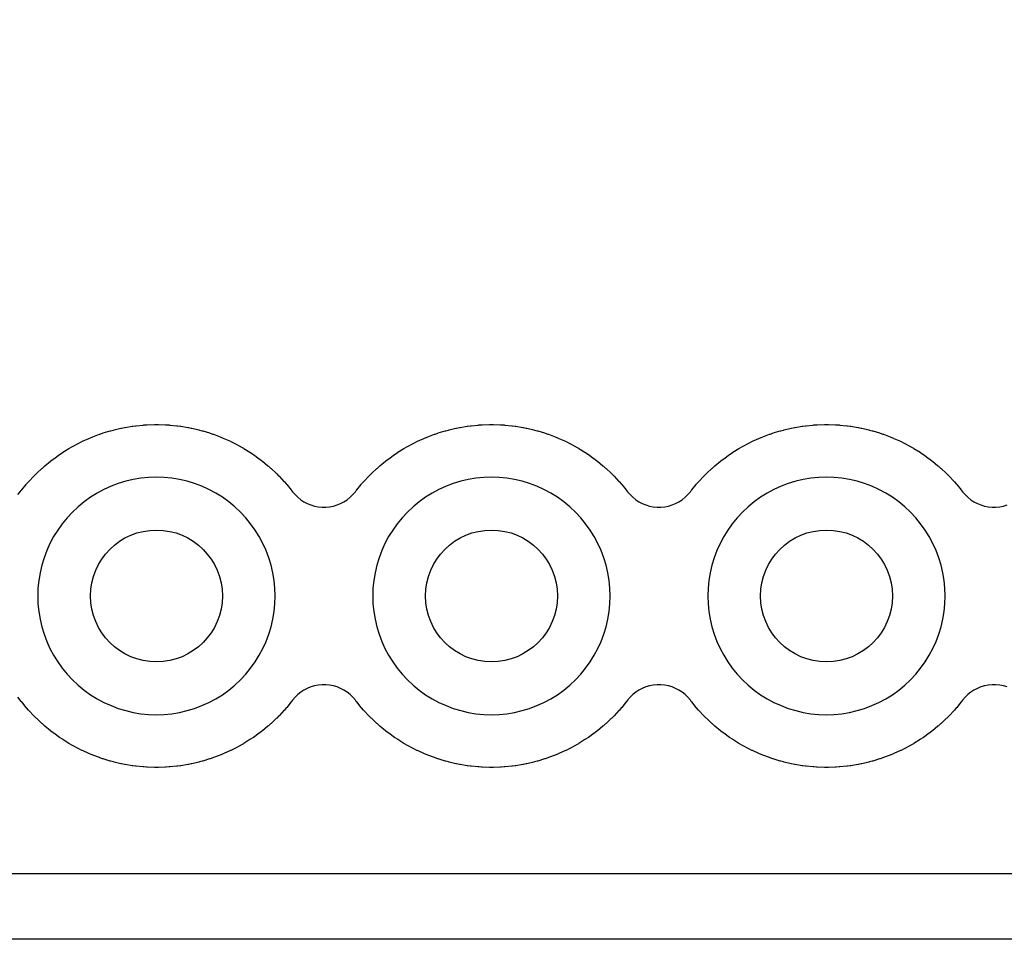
# Model space of a CAD drawing. Header units: millimetres. Extents: x 0 to 81, y 0 to 109.
# Tile 4 of 29: x 30.57 to 38.04, y 0 to 6.97. Entities that reach past the tile are written whole.
import ezdxf

# ---------------------------------------------------------------- set-up
doc = ezdxf.new("R2010")
doc.units = ezdxf.units.MM
for name, color, linetype in [('COPPER_KEEP_ref', 8, 'Continuous'), ('COPPER_REMOVE', 3, 'Continuous'), ('DRILL_1.0', 4, 'Continuous'), ('OUTLINE', 7, 'Continuous')]:
    doc.layers.add(name, color=color, linetype=linetype)

msp = doc.modelspace()

# ---------------------------------------------------------------- linework, layer by layer
at = {"layer": 'COPPER_KEEP_ref'}
for points in [[(30.5593, 3.3711), (30.578, 3.3932), (30.5853, 3.4027), (30.5883, 3.4065), (30.6226, 3.4483), (30.6258, 3.452), (30.6398, 3.468), (30.6431, 3.4716), (30.68, 3.511), (30.6834, 3.5146), (30.6984, 3.5296), (30.702, 3.533), (30.7414, 3.5699), (30.745, 3.5732), (30.761, 3.5872), (30.7647, 3.5904), (30.8065, 3.6247), (30.8103, 3.6277), (30.8272, 3.6407), (30.8311, 3.6436), (30.875, 3.675), (30.879, 3.6778), (30.8967, 3.6896), (30.9008, 3.6923), (30.9467, 3.7208), (30.9509, 3.7233), (30.9693, 3.734), (30.9736, 3.7363), (31.0212, 3.7618), (31.0256, 3.764), (31.0447, 3.7734), (31.0491, 3.7755), (31.0983, 3.7978), (31.1028, 3.7998), (31.1224, 3.8079), (31.127, 3.8097), (31.1775, 3.8287), (31.1821, 3.8304), (31.2023, 3.8372), (31.2069, 3.8387), (31.2586, 3.8544), (31.2633, 3.8557), (31.2839, 3.8612), (31.2886, 3.8624), (31.3412, 3.8747), (31.346, 3.8757), (31.3669, 3.8799), (31.3717, 3.8808), (31.4249, 3.8896), (31.4298, 3.8903), (31.4509, 3.8931), (31.4558, 3.8936), (31.5095, 3.8989), (31.5144, 3.8993), (31.5356, 3.9007), (31.5405, 3.9009), (31.5945, 3.9027), (31.5994, 3.9028), (31.6206, 3.9028), (31.6255, 3.9027), (31.6795, 3.9009), (31.6844, 3.9007), (31.7056, 3.8993), (31.7105, 3.8989), (31.7642, 3.8936), (31.7691, 3.8931), (31.7902, 3.8903), (31.7951, 3.8896), (31.8483, 3.8808), (31.8531, 3.8799), (31.874, 3.8757), (31.8788, 3.8747), (31.9314, 3.8624), (31.9361, 3.8612), (31.9567, 3.8557), (31.9614, 3.8544), (32.0131, 3.8387), (32.0177, 3.8372), (32.0379, 3.8304), (32.0425, 3.8287), (32.093, 3.8097), (32.0976, 3.8079), (32.1172, 3.7998), (32.1217, 3.7978), (32.1709, 3.7755), (32.1753, 3.7734), (32.1944, 3.764), (32.1988, 3.7618), (32.2464, 3.7363), (32.2507, 3.734), (32.2691, 3.7233), (32.2733, 3.7208), (32.3192, 3.6923), (32.3233, 3.6896), (32.341, 3.6778), (32.345, 3.675), (32.3889, 3.6436), (32.3928, 3.6407), (32.4097, 3.6277), (32.4135, 3.6247), (32.4553, 3.5904), (32.459, 3.5872), (32.475, 3.5732), (32.4786, 3.5699), (32.518, 3.533), (32.5216, 3.5296), (32.5366, 3.5146), (32.54, 3.511), (32.5769, 3.4716), (32.5802, 3.468), (32.5942, 3.452), (32.5974, 3.4483), (32.6317, 3.4065), (32.6347, 3.4027), (32.642, 3.3932), (32.6607, 3.3711), (32.6814, 3.351), (32.704, 3.3329), (32.7282, 3.3171), (32.7538, 3.3037), (32.7806, 3.2928), (32.8084, 3.2845), (32.8367, 3.279), (32.8655, 3.2762), (32.8945, 3.2762), (32.9233, 3.279), (32.9516, 3.2845), (32.9794, 3.2928), (33.0062, 3.3037), (33.0318, 3.3171), (33.056, 3.3329), (33.0786, 3.351), (33.0993, 3.3711), (33.118, 3.3932), (33.1253, 3.4027), (33.1283, 3.4065), (33.1626, 3.4483), (33.1658, 3.452), (33.1798, 3.468), (33.1831, 3.4716), (33.22, 3.511), (33.2234, 3.5146), (33.2384, 3.5296), (33.242, 3.533), (33.2814, 3.5699), (33.285, 3.5732), (33.301, 3.5872), (33.3047, 3.5904), (33.3465, 3.6247), (33.3503, 3.6277), (33.3672, 3.6407), (33.3711, 3.6436), (33.415, 3.675), (33.419, 3.6778), (33.4367, 3.6896), (33.4408, 3.6923), (33.4867, 3.7208), (33.4909, 3.7233), (33.5093, 3.734), (33.5136, 3.7363), (33.5612, 3.7618), (33.5656, 3.764), (33.5847, 3.7734), (33.5891, 3.7755), (33.6383, 3.7978), (33.6428, 3.7998), (33.6624, 3.8079), (33.667, 3.8097), (33.7175, 3.8287), (33.7221, 3.8304), (33.7423, 3.8372), (33.7469, 3.8387), (33.7986, 3.8544), (33.8033, 3.8557), (33.8239, 3.8612), (33.8286, 3.8624), (33.8812, 3.8747), (33.886, 3.8757), (33.9069, 3.8799), (33.9117, 3.8808), (33.9649, 3.8896), (33.9698, 3.8903), (33.9909, 3.8931), (33.9958, 3.8936), (34.0495, 3.8989), (34.0544, 3.8993), (34.0756, 3.9007), (34.0805, 3.9009), (34.1345, 3.9027), (34.1394, 3.9028), (34.1606, 3.9028), (34.1655, 3.9027), (34.2195, 3.9009), (34.2244, 3.9007), (34.2456, 3.8993), (34.2505, 3.8989), (34.3042, 3.8936), (34.3091, 3.8931), (34.3302, 3.8903), (34.3351, 3.8896), (34.3883, 3.8808), (34.3931, 3.8799), (34.414, 3.8757), (34.4188, 3.8747), (34.4714, 3.8624), (34.4761, 3.8612), (34.4967, 3.8557), (34.5014, 3.8544), (34.5531, 3.8387), (34.5577, 3.8372), (34.5779, 3.8304), (34.5825, 3.8287), (34.633, 3.8097), (34.6376, 3.8079), (34.6572, 3.7998), (34.6617, 3.7978), (34.7109, 3.7755), (34.7153, 3.7734), (34.7344, 3.764), (34.7388, 3.7618), (34.7864, 3.7363), (34.7907, 3.734), (34.8091, 3.7233), (34.8133, 3.7208), (34.8592, 3.6923), (34.8633, 3.6896), (34.881, 3.6778), (34.885, 3.675), (34.9289, 3.6436), (34.9328, 3.6407), (34.9497, 3.6277), (34.9535, 3.6247), (34.9953, 3.5904), (34.999, 3.5872), (35.015, 3.5732), (35.0186, 3.5699), (35.058, 3.533), (35.0616, 3.5296), (35.0766, 3.5146), (35.08, 3.511), (35.1169, 3.4716), (35.1202, 3.468), (35.1342, 3.452), (35.1374, 3.4483), (35.1717, 3.4065), (35.1747, 3.4027), (35.182, 3.3932), (35.2007, 3.3711), (35.2214, 3.351), (35.244, 3.3329), (35.2682, 3.3171), (35.2938, 3.3037), (35.3206, 3.2928), (35.3484, 3.2845), (35.3767, 3.279), (35.4055, 3.2762), (35.4345, 3.2762), (35.4633, 3.279), (35.4916, 3.2845), (35.5194, 3.2928), (35.5462, 3.3037), (35.5718, 3.3171), (35.596, 3.3329), (35.6186, 3.351), (35.6393, 3.3711), (35.658, 3.3932), (35.6653, 3.4027), (35.6683, 3.4065), (35.7026, 3.4483), (35.7058, 3.452), (35.7198, 3.468), (35.7231, 3.4716), (35.76, 3.511), (35.7634, 3.5146), (35.7784, 3.5296), (35.782, 3.533), (35.8214, 3.5699), (35.825, 3.5732), (35.841, 3.5872), (35.8447, 3.5904), (35.8865, 3.6247), (35.8903, 3.6277), (35.9072, 3.6407), (35.9111, 3.6436), (35.955, 3.675), (35.959, 3.6778), (35.9767, 3.6896), (35.9808, 3.6923), (36.0267, 3.7208), (36.0309, 3.7233), (36.0493, 3.734), (36.0536, 3.7363), (36.1012, 3.7618), (36.1056, 3.764), (36.1247, 3.7734), (36.1291, 3.7755), (36.1783, 3.7978), (36.1828, 3.7998), (36.2024, 3.8079), (36.207, 3.8097), (36.2575, 3.8287), (36.2621, 3.8304), (36.2823, 3.8372), (36.2869, 3.8387), (36.3386, 3.8544), (36.3433, 3.8557), (36.3639, 3.8612), (36.3686, 3.8624), (36.4212, 3.8747), (36.426, 3.8757), (36.4469, 3.8799), (36.4517, 3.8808), (36.5049, 3.8896), (36.5098, 3.8903), (36.5309, 3.8931), (36.5358, 3.8936), (36.5895, 3.8989), (36.5944, 3.8993), (36.6156, 3.9007), (36.6205, 3.9009), (36.6745, 3.9027), (36.6794, 3.9028), (36.7006, 3.9028), (36.7055, 3.9027), (36.7595, 3.9009), (36.7644, 3.9007), (36.7856, 3.8993), (36.7905, 3.8989), (36.8442, 3.8936), (36.8491, 3.8931), (36.8702, 3.8903), (36.8751, 3.8896), (36.9283, 3.8808), (36.9331, 3.8799), (36.954, 3.8757), (36.9588, 3.8747), (37.0114, 3.8624), (37.0161, 3.8612), (37.0367, 3.8557), (37.0414, 3.8544), (37.0931, 3.8387), (37.0977, 3.8372), (37.1179, 3.8304), (37.1225, 3.8287), (37.173, 3.8097), (37.1776, 3.8079), (37.1972, 3.7998), (37.2017, 3.7978), (37.2509, 3.7755), (37.2553, 3.7734), (37.2744, 3.764), (37.2788, 3.7618), (37.3264, 3.7363), (37.3307, 3.734), (37.3491, 3.7233), (37.3533, 3.7208), (37.3992, 3.6923), (37.4033, 3.6896), (37.421, 3.6778), (37.425, 3.675), (37.4689, 3.6436), (37.4728, 3.6407), (37.4897, 3.6277), (37.4935, 3.6247), (37.5353, 3.5904), (37.539, 3.5872), (37.555, 3.5732), (37.5586, 3.5699), (37.598, 3.533), (37.6016, 3.5296), (37.6166, 3.5146), (37.62, 3.511), (37.6569, 3.4716), (37.6602, 3.468), (37.6742, 3.452), (37.6774, 3.4483), (37.7117, 3.4065), (37.7147, 3.4027), (37.722, 3.3932), (37.7407, 3.3711), (37.7614, 3.351), (37.784, 3.3329), (37.8082, 3.3171), (37.8338, 3.3037), (37.8606, 3.2928), (37.8884, 3.2845), (37.9167, 3.279), (37.9455, 3.2762), (37.9745, 3.2762), (38.0033, 3.279), (38.0316, 3.2845), (38.0594, 3.2928)], [(38.0594, 1.9132), (38.0316, 1.9215), (38.0033, 1.927), (37.9745, 1.9298), (37.9455, 1.9298), (37.9167, 1.927), (37.8884, 1.9215), (37.8606, 1.9132), (37.8338, 1.9023), (37.8082, 1.8889), (37.784, 1.8731), (37.7614, 1.855), (37.7407, 1.8349), (37.722, 1.8128), (37.7147, 1.8033), (37.7117, 1.7995), (37.6774, 1.7577), (37.6742, 1.754), (37.6602, 1.738), (37.6569, 1.7344), (37.62, 1.695), (37.6166, 1.6914), (37.6016, 1.6764), (37.598, 1.673), (37.5586, 1.6361), (37.555, 1.6328), (37.539, 1.6188), (37.5353, 1.6156), (37.4935, 1.5813), (37.4897, 1.5783), (37.4728, 1.5653), (37.4689, 1.5624), (37.425, 1.531), (37.421, 1.5282), (37.4033, 1.5164), (37.3992, 1.5137), (37.3533, 1.4852), (37.3491, 1.4827), (37.3307, 1.472), (37.3264, 1.4697), (37.2788, 1.4442), (37.2744, 1.442), (37.2553, 1.4326), (37.2509, 1.4305), (37.2017, 1.4082), (37.1972, 1.4062), (37.1776, 1.3981), (37.173, 1.3963), (37.1225, 1.3773), (37.1179, 1.3756), (37.0977, 1.3688), (37.0931, 1.3673), (37.0414, 1.3516), (37.0367, 1.3503), (37.0161, 1.3448), (37.0114, 1.3436), (36.9588, 1.3313), (36.954, 1.3303), (36.9331, 1.3261), (36.9283, 1.3252), (36.8751, 1.3164), (36.8702, 1.3157), (36.8491, 1.3129), (36.8442, 1.3124), (36.7905, 1.3071), (36.7856, 1.3067), (36.7644, 1.3053), (36.7595, 1.3051), (36.7055, 1.3033), (36.7006, 1.3032), (36.6794, 1.3032), (36.6745, 1.3033), (36.6205, 1.3051), (36.6156, 1.3053), (36.5944, 1.3067), (36.5895, 1.3071), (36.5358, 1.3124), (36.5309, 1.3129), (36.5098, 1.3157), (36.5049, 1.3164), (36.4517, 1.3252), (36.4469, 1.3261), (36.426, 1.3303), (36.4212, 1.3313), (36.3686, 1.3436), (36.3639, 1.3448), (36.3433, 1.3503), (36.3386, 1.3516), (36.2869, 1.3673), (36.2823, 1.3688), (36.2621, 1.3756), (36.2575, 1.3773), (36.207, 1.3963), (36.2024, 1.3981), (36.1828, 1.4062), (36.1783, 1.4082), (36.1291, 1.4305), (36.1247, 1.4326), (36.1056, 1.442), (36.1012, 1.4442), (36.0536, 1.4697), (36.0493, 1.472), (36.0309, 1.4827), (36.0267, 1.4852), (35.9808, 1.5137), (35.9767, 1.5164), (35.959, 1.5282), (35.955, 1.531), (35.9111, 1.5624), (35.9072, 1.5653), (35.8903, 1.5783), (35.8865, 1.5813), (35.8447, 1.6156), (35.841, 1.6188), (35.825, 1.6328), (35.8214, 1.6361), (35.782, 1.673), (35.7784, 1.6764), (35.7634, 1.6914), (35.76, 1.695), (35.7231, 1.7344), (35.7198, 1.738), (35.7058, 1.754), (35.7026, 1.7577), (35.6683, 1.7995), (35.6653, 1.8033), (35.658, 1.8128), (35.6393, 1.8349), (35.6186, 1.855), (35.596, 1.8731), (35.5718, 1.8889), (35.5462, 1.9023), (35.5194, 1.9132), (35.4916, 1.9215), (35.4633, 1.927), (35.4345, 1.9298), (35.4055, 1.9298), (35.3767, 1.927), (35.3484, 1.9215), (35.3206, 1.9132), (35.2938, 1.9023), (35.2682, 1.8889), (35.244, 1.8731), (35.2214, 1.855), (35.2007, 1.8349), (35.182, 1.8128), (35.1747, 1.8033), (35.1717, 1.7995), (35.1374, 1.7577), (35.1342, 1.754), (35.1202, 1.738), (35.1169, 1.7344), (35.08, 1.695), (35.0766, 1.6914), (35.0616, 1.6764), (35.058, 1.673), (35.0186, 1.6361), (35.015, 1.6328), (34.999, 1.6188), (34.9953, 1.6156), (34.9535, 1.5813), (34.9497, 1.5783), (34.9328, 1.5653), (34.9289, 1.5624), (34.885, 1.531), (34.881, 1.5282), (34.8633, 1.5164), (34.8592, 1.5137), (34.8133, 1.4852), (34.8091, 1.4827), (34.7907, 1.472), (34.7864, 1.4697), (34.7388, 1.4442), (34.7344, 1.442), (34.7153, 1.4326), (34.7109, 1.4305), (34.6617, 1.4082), (34.6572, 1.4062), (34.6376, 1.3981), (34.633, 1.3963), (34.5825, 1.3773), (34.5779, 1.3756), (34.5577, 1.3688), (34.5531, 1.3673), (34.5014, 1.3516), (34.4967, 1.3503), (34.4761, 1.3448), (34.4714, 1.3436), (34.4188, 1.3313), (34.414, 1.3303), (34.3931, 1.3261), (34.3883, 1.3252), (34.3351, 1.3164), (34.3302, 1.3157), (34.3091, 1.3129), (34.3042, 1.3124), (34.2505, 1.3071), (34.2456, 1.3067), (34.2244, 1.3053), (34.2195, 1.3051), (34.1655, 1.3033), (34.1606, 1.3032), (34.1394, 1.3032), (34.1345, 1.3033), (34.0805, 1.3051), (34.0756, 1.3053), (34.0544, 1.3067), (34.0495, 1.3071), (33.9958, 1.3124), (33.9909, 1.3129), (33.9698, 1.3157), (33.9649, 1.3164), (33.9117, 1.3252), (33.9069, 1.3261), (33.886, 1.3303), (33.8812, 1.3313), (33.8286, 1.3436), (33.8239, 1.3448), (33.8033, 1.3503), (33.7986, 1.3516), (33.7469, 1.3673), (33.7423, 1.3688), (33.7221, 1.3756), (33.7175, 1.3773), (33.667, 1.3963), (33.6624, 1.3981), (33.6428, 1.4062), (33.6383, 1.4082), (33.5891, 1.4305), (33.5847, 1.4326), (33.5656, 1.442), (33.5612, 1.4442), (33.5136, 1.4697), (33.5093, 1.472), (33.4909, 1.4827), (33.4867, 1.4852), (33.4408, 1.5137), (33.4367, 1.5164), (33.419, 1.5282), (33.415, 1.531), (33.3711, 1.5624), (33.3672, 1.5653), (33.3503, 1.5783), (33.3465, 1.5813), (33.3047, 1.6156), (33.301, 1.6188), (33.285, 1.6328), (33.2814, 1.6361), (33.242, 1.673), (33.2384, 1.6764), (33.2234, 1.6914), (33.22, 1.695), (33.1831, 1.7344), (33.1798, 1.738), (33.1658, 1.754), (33.1626, 1.7577), (33.1283, 1.7995), (33.1253, 1.8033), (33.118, 1.8128), (33.0993, 1.8349), (33.0786, 1.855), (33.056, 1.8731), (33.0318, 1.8889), (33.0062, 1.9023), (32.9794, 1.9132), (32.9516, 1.9215), (32.9233, 1.927), (32.8945, 1.9298), (32.8655, 1.9298), (32.8367, 1.927), (32.8084, 1.9215), (32.7806, 1.9132), (32.7538, 1.9023), (32.7282, 1.8889), (32.704, 1.8731), (32.6814, 1.855), (32.6607, 1.8349), (32.642, 1.8128), (32.6347, 1.8033), (32.6317, 1.7995), (32.5974, 1.7577), (32.5942, 1.754), (32.5802, 1.738), (32.5769, 1.7344), (32.54, 1.695), (32.5366, 1.6914), (32.5216, 1.6764), (32.518, 1.673), (32.4786, 1.6361), (32.475, 1.6328), (32.459, 1.6188), (32.4553, 1.6156), (32.4135, 1.5813), (32.4097, 1.5783), (32.3928, 1.5653), (32.3889, 1.5624), (32.345, 1.531), (32.341, 1.5282), (32.3233, 1.5164), (32.3192, 1.5137), (32.2733, 1.4852), (32.2691, 1.4827), (32.2507, 1.472), (32.2464, 1.4697), (32.1988, 1.4442), (32.1944, 1.442), (32.1753, 1.4326), (32.1709, 1.4305), (32.1217, 1.4082), (32.1172, 1.4062), (32.0976, 1.3981), (32.093, 1.3963), (32.0425, 1.3773), (32.0379, 1.3756), (32.0177, 1.3688), (32.0131, 1.3673), (31.9614, 1.3516), (31.9567, 1.3503), (31.9361, 1.3448), (31.9314, 1.3436), (31.8788, 1.3313), (31.874, 1.3303), (31.8531, 1.3261), (31.8483, 1.3252), (31.7951, 1.3164), (31.7902, 1.3157), (31.7691, 1.3129), (31.7642, 1.3124), (31.7105, 1.3071), (31.7056, 1.3067), (31.6844, 1.3053), (31.6795, 1.3051), (31.6255, 1.3033), (31.6206, 1.3032), (31.5994, 1.3032), (31.5945, 1.3033), (31.5405, 1.3051), (31.5356, 1.3053), (31.5144, 1.3067), (31.5095, 1.3071), (31.4558, 1.3124), (31.4509, 1.3129), (31.4298, 1.3157), (31.4249, 1.3164), (31.3717, 1.3252), (31.3669, 1.3261), (31.346, 1.3303), (31.3412, 1.3313), (31.2886, 1.3436), (31.2839, 1.3448), (31.2633, 1.3503), (31.2586, 1.3516), (31.2069, 1.3673), (31.2023, 1.3688), (31.1821, 1.3756), (31.1775, 1.3773), (31.127, 1.3963), (31.1224, 1.3981), (31.1028, 1.4062), (31.0983, 1.4082), (31.0491, 1.4305), (31.0447, 1.4326), (31.0256, 1.442), (31.0212, 1.4442), (30.9736, 1.4697), (30.9693, 1.472), (30.9509, 1.4827), (30.9467, 1.4852), (30.9008, 1.5137), (30.8967, 1.5164), (30.879, 1.5282), (30.875, 1.531), (30.8311, 1.5624), (30.8272, 1.5653), (30.8103, 1.5783), (30.8065, 1.5813), (30.7647, 1.6156), (30.761, 1.6188), (30.745, 1.6328), (30.7414, 1.6361), (30.702, 1.673), (30.6984, 1.6764), (30.6834, 1.6914), (30.68, 1.695), (30.6431, 1.7344), (30.6398, 1.738), (30.6258, 1.754), (30.6226, 1.7577), (30.5883, 1.7995), (30.5853, 1.8033), (30.578, 1.8128), (30.5593, 1.8349)], [(19.54, 0.5), (61.46, 0.5)]]:
    msp.add_lwpolyline(points, dxfattribs=at)
for points in [[(30.7785, 2.2586), (30.8028, 2.2049), (30.8306, 2.153), (30.8617, 2.103), (30.896, 2.0551), (30.9333, 2.0096), (30.9736, 1.9666), (31.0166, 1.9263), (31.0621, 1.889), (31.11, 1.8547), (31.16, 1.8236), (31.2119, 1.7958), (31.2656, 1.7715), (31.3207, 1.7508), (31.3771, 1.7337), (31.4344, 1.7203), (31.4925, 1.7107), (31.5511, 1.7049), (31.61, 1.703), (31.6689, 1.7049), (31.7275, 1.7107), (31.7856, 1.7203), (31.8429, 1.7337), (31.8993, 1.7508), (31.9544, 1.7715), (32.0081, 1.7958), (32.06, 1.8236), (32.11, 1.8547), (32.1579, 1.889), (32.2034, 1.9263), (32.2464, 1.9666), (32.2867, 2.0096), (32.324, 2.0551), (32.3583, 2.103), (32.3894, 2.153), (32.4172, 2.2049), (32.4415, 2.2586), (32.4622, 2.3137), (32.4793, 2.3701), (32.4927, 2.4274), (32.5023, 2.4855), (32.5081, 2.5441), (32.51, 2.603), (32.5081, 2.6619), (32.5023, 2.7205), (32.4927, 2.7786), (32.4793, 2.8359), (32.4622, 2.8923), (32.4415, 2.9474), (32.4172, 3.0011), (32.3894, 3.053), (32.3583, 3.103), (32.324, 3.1509), (32.2867, 3.1964), (32.2464, 3.2394), (32.2034, 3.2797), (32.1579, 3.317), (32.11, 3.3513), (32.06, 3.3824), (32.0081, 3.4102), (31.9544, 3.4345), (31.8993, 3.4552), (31.8429, 3.4723), (31.7856, 3.4857), (31.7275, 3.4953), (31.6689, 3.5011), (31.61, 3.503), (31.5511, 3.5011), (31.4925, 3.4953), (31.4344, 3.4857), (31.3771, 3.4723), (31.3207, 3.4552), (31.2656, 3.4345), (31.2119, 3.4102), (31.16, 3.3824), (31.11, 3.3513), (31.0621, 3.317), (31.0166, 3.2797), (30.9736, 3.2394), (30.9333, 3.1964), (30.896, 3.1509), (30.8617, 3.103), (30.8306, 3.053), (30.8028, 3.0011), (30.7785, 2.9474), (30.7578, 2.8923), (30.7407, 2.8359), (30.7273, 2.7786), (30.7177, 2.7205), (30.7119, 2.6619), (30.71, 2.603), (30.7119, 2.5441), (30.7177, 2.4855), (30.7273, 2.4274), (30.7407, 2.3701), (30.7578, 2.3137), (30.7785, 2.2586)], [(33.2978, 2.3137), (33.3185, 2.2586), (33.3428, 2.2049), (33.3706, 2.153), (33.4017, 2.103), (33.436, 2.0551), (33.4733, 2.0096), (33.5136, 1.9666), (33.5566, 1.9263), (33.6021, 1.889), (33.65, 1.8547), (33.7, 1.8236), (33.7519, 1.7958), (33.8056, 1.7715), (33.8607, 1.7508), (33.9171, 1.7337), (33.9744, 1.7203), (34.0325, 1.7107), (34.0911, 1.7049), (34.15, 1.703), (34.2089, 1.7049), (34.2675, 1.7107), (34.3256, 1.7203), (34.3829, 1.7337), (34.4393, 1.7508), (34.4944, 1.7715), (34.5481, 1.7958), (34.6, 1.8236), (34.65, 1.8547), (34.6979, 1.889), (34.7434, 1.9263), (34.7864, 1.9666), (34.8267, 2.0096), (34.864, 2.0551), (34.8983, 2.103), (34.9294, 2.153), (34.9572, 2.2049), (34.9815, 2.2586), (35.0022, 2.3137), (35.0193, 2.3701), (35.0327, 2.4274), (35.0423, 2.4855), (35.0481, 2.5441), (35.05, 2.603), (35.0481, 2.6619), (35.0423, 2.7205), (35.0327, 2.7786), (35.0193, 2.8359), (35.0022, 2.8923), (34.9815, 2.9474), (34.9572, 3.0011), (34.9294, 3.053), (34.8983, 3.103), (34.864, 3.1509), (34.8267, 3.1964), (34.7864, 3.2394), (34.7434, 3.2797), (34.6979, 3.317), (34.65, 3.3513), (34.6, 3.3824), (34.5481, 3.4102), (34.4944, 3.4345), (34.4393, 3.4552), (34.3829, 3.4723), (34.3256, 3.4857), (34.2675, 3.4953), (34.2089, 3.5011), (34.15, 3.503), (34.0911, 3.5011), (34.0325, 3.4953), (33.9744, 3.4857), (33.9171, 3.4723), (33.8607, 3.4552), (33.8056, 3.4345), (33.7519, 3.4102), (33.7, 3.3824), (33.65, 3.3513), (33.6021, 3.317), (33.5566, 3.2797), (33.5136, 3.2394), (33.4733, 3.1964), (33.436, 3.1509), (33.4017, 3.103), (33.3706, 3.053), (33.3428, 3.0011), (33.3185, 2.9474), (33.2978, 2.8923), (33.2807, 2.8359), (33.2673, 2.7786), (33.2577, 2.7205), (33.2519, 2.6619), (33.25, 2.603), (33.2519, 2.5441), (33.2577, 2.4855), (33.2673, 2.4274), (33.2807, 2.3701), (33.2978, 2.3137)], [(35.8378, 2.3137), (35.8585, 2.2586), (35.8828, 2.2049), (35.9106, 2.153), (35.9417, 2.103), (35.976, 2.0551), (36.0133, 2.0096), (36.0536, 1.9666), (36.0966, 1.9263), (36.1421, 1.889), (36.19, 1.8547), (36.24, 1.8236), (36.2919, 1.7958), (36.3456, 1.7715), (36.4007, 1.7508), (36.4571, 1.7337), (36.5144, 1.7203), (36.5725, 1.7107), (36.6311, 1.7049), (36.69, 1.703), (36.7489, 1.7049), (36.8075, 1.7107), (36.8656, 1.7203), (36.9229, 1.7337), (36.9793, 1.7508), (37.0344, 1.7715), (37.0881, 1.7958), (37.14, 1.8236), (37.19, 1.8547), (37.2379, 1.889), (37.2834, 1.9263), (37.3264, 1.9666), (37.3667, 2.0096), (37.404, 2.0551), (37.4383, 2.103), (37.4694, 2.153), (37.4972, 2.2049), (37.5215, 2.2586), (37.5422, 2.3137), (37.5593, 2.3701), (37.5727, 2.4274), (37.5823, 2.4855), (37.5881, 2.5441), (37.59, 2.603), (37.5881, 2.6619), (37.5823, 2.7205), (37.5727, 2.7786), (37.5593, 2.8359), (37.5422, 2.8923), (37.5215, 2.9474), (37.4972, 3.0011), (37.4694, 3.053), (37.4383, 3.103), (37.404, 3.1509), (37.3667, 3.1964), (37.3264, 3.2394), (37.2834, 3.2797), (37.2379, 3.317), (37.19, 3.3513), (37.14, 3.3824), (37.0881, 3.4102), (37.0344, 3.4345), (36.9793, 3.4552), (36.9229, 3.4723), (36.8656, 3.4857), (36.8075, 3.4953), (36.7489, 3.5011), (36.69, 3.503), (36.6311, 3.5011), (36.5725, 3.4953), (36.5144, 3.4857), (36.4571, 3.4723), (36.4007, 3.4552), (36.3456, 3.4345), (36.2919, 3.4102), (36.24, 3.3824), (36.19, 3.3513), (36.1421, 3.317), (36.0966, 3.2797), (36.0536, 3.2394), (36.0133, 3.1964), (35.976, 3.1509), (35.9417, 3.103), (35.9106, 3.053), (35.8828, 3.0011), (35.8585, 2.9474), (35.8378, 2.8923), (35.8207, 2.8359), (35.8073, 2.7786), (35.7977, 2.7205), (35.7919, 2.6619), (35.79, 2.603), (35.7919, 2.5441), (35.7977, 2.4855), (35.8073, 2.4274), (35.8207, 2.3701), (35.8378, 2.3137)]]:
    msp.add_lwpolyline(points, close=True, dxfattribs=at)
at = {"layer": 'COPPER_REMOVE'}
for points in [[(62.26, 0), (18.74, 0), (18.74, 4.3), (18.676, 5.113), (18.485, 5.907), (18.173, 6.661), (17.747, 7.356), (17.217, 7.977), (16.596, 8.507), (15.901, 8.933), (15.147, 9.245), (14.354, 9.436), (13.54, 9.5), (0, 9.5), (0, 96.5)], [(30.5593, 3.3711), (30.578, 3.3932), (30.5853, 3.4027), (30.5883, 3.4065), (30.6226, 3.4483), (30.6258, 3.452), (30.6398, 3.468), (30.6431, 3.4716), (30.68, 3.511), (30.6834, 3.5146), (30.6984, 3.5296), (30.702, 3.533), (30.7414, 3.5699), (30.745, 3.5732), (30.761, 3.5872), (30.7647, 3.5904), (30.8065, 3.6247), (30.8103, 3.6277), (30.8272, 3.6407), (30.8311, 3.6436), (30.875, 3.675), (30.879, 3.6778), (30.8967, 3.6896), (30.9008, 3.6923), (30.9467, 3.7208), (30.9509, 3.7233), (30.9693, 3.734), (30.9736, 3.7363), (31.0212, 3.7618), (31.0256, 3.764), (31.0447, 3.7734), (31.0491, 3.7755), (31.0983, 3.7978), (31.1028, 3.7998), (31.1224, 3.8079), (31.127, 3.8097), (31.1775, 3.8287), (31.1821, 3.8304), (31.2023, 3.8372), (31.2069, 3.8387), (31.2586, 3.8544), (31.2633, 3.8557), (31.2839, 3.8612), (31.2886, 3.8624), (31.3412, 3.8747), (31.346, 3.8757), (31.3669, 3.8799), (31.3717, 3.8808), (31.4249, 3.8896), (31.4298, 3.8903), (31.4509, 3.8931), (31.4558, 3.8936), (31.5095, 3.8989), (31.5144, 3.8993), (31.5356, 3.9007), (31.5405, 3.9009), (31.5945, 3.9027), (31.5994, 3.9028), (31.6206, 3.9028), (31.6255, 3.9027), (31.6795, 3.9009), (31.6844, 3.9007), (31.7056, 3.8993), (31.7105, 3.8989), (31.7642, 3.8936), (31.7691, 3.8931), (31.7902, 3.8903), (31.7951, 3.8896), (31.8483, 3.8808), (31.8531, 3.8799), (31.874, 3.8757), (31.8788, 3.8747), (31.9314, 3.8624), (31.9361, 3.8612), (31.9567, 3.8557), (31.9614, 3.8544), (32.0131, 3.8387), (32.0177, 3.8372), (32.0379, 3.8304), (32.0425, 3.8287), (32.093, 3.8097), (32.0976, 3.8079), (32.1172, 3.7998), (32.1217, 3.7978), (32.1709, 3.7755), (32.1753, 3.7734), (32.1944, 3.764), (32.1988, 3.7618), (32.2464, 3.7363), (32.2507, 3.734), (32.2691, 3.7233), (32.2733, 3.7208), (32.3192, 3.6923), (32.3233, 3.6896), (32.341, 3.6778), (32.345, 3.675), (32.3889, 3.6436), (32.3928, 3.6407), (32.4097, 3.6277), (32.4135, 3.6247), (32.4553, 3.5904), (32.459, 3.5872), (32.475, 3.5732), (32.4786, 3.5699), (32.518, 3.533), (32.5216, 3.5296), (32.5366, 3.5146), (32.54, 3.511), (32.5769, 3.4716), (32.5802, 3.468), (32.5942, 3.452), (32.5974, 3.4483), (32.6317, 3.4065), (32.6347, 3.4027), (32.642, 3.3932), (32.6607, 3.3711), (32.6814, 3.351), (32.704, 3.3329), (32.7282, 3.3171), (32.7538, 3.3037), (32.7806, 3.2928), (32.8084, 3.2845), (32.8367, 3.279), (32.8655, 3.2762), (32.8945, 3.2762), (32.9233, 3.279), (32.9516, 3.2845), (32.9794, 3.2928), (33.0062, 3.3037), (33.0318, 3.3171), (33.056, 3.3329), (33.0786, 3.351), (33.0993, 3.3711), (33.118, 3.3932), (33.1253, 3.4027), (33.1283, 3.4065), (33.1626, 3.4483), (33.1658, 3.452), (33.1798, 3.468), (33.1831, 3.4716), (33.22, 3.511), (33.2234, 3.5146), (33.2384, 3.5296), (33.242, 3.533), (33.2814, 3.5699), (33.285, 3.5732), (33.301, 3.5872), (33.3047, 3.5904), (33.3465, 3.6247), (33.3503, 3.6277), (33.3672, 3.6407), (33.3711, 3.6436), (33.415, 3.675), (33.419, 3.6778), (33.4367, 3.6896), (33.4408, 3.6923), (33.4867, 3.7208), (33.4909, 3.7233), (33.5093, 3.734), (33.5136, 3.7363), (33.5612, 3.7618), (33.5656, 3.764), (33.5847, 3.7734), (33.5891, 3.7755), (33.6383, 3.7978), (33.6428, 3.7998), (33.6624, 3.8079), (33.667, 3.8097), (33.7175, 3.8287), (33.7221, 3.8304), (33.7423, 3.8372), (33.7469, 3.8387), (33.7986, 3.8544), (33.8033, 3.8557), (33.8239, 3.8612), (33.8286, 3.8624), (33.8812, 3.8747), (33.886, 3.8757), (33.9069, 3.8799), (33.9117, 3.8808), (33.9649, 3.8896), (33.9698, 3.8903), (33.9909, 3.8931), (33.9958, 3.8936), (34.0495, 3.8989), (34.0544, 3.8993), (34.0756, 3.9007), (34.0805, 3.9009), (34.1345, 3.9027), (34.1394, 3.9028), (34.1606, 3.9028), (34.1655, 3.9027), (34.2195, 3.9009), (34.2244, 3.9007), (34.2456, 3.8993), (34.2505, 3.8989), (34.3042, 3.8936), (34.3091, 3.8931), (34.3302, 3.8903), (34.3351, 3.8896), (34.3883, 3.8808), (34.3931, 3.8799), (34.414, 3.8757), (34.4188, 3.8747), (34.4714, 3.8624), (34.4761, 3.8612), (34.4967, 3.8557), (34.5014, 3.8544), (34.5531, 3.8387), (34.5577, 3.8372), (34.5779, 3.8304), (34.5825, 3.8287), (34.633, 3.8097), (34.6376, 3.8079), (34.6572, 3.7998), (34.6617, 3.7978), (34.7109, 3.7755), (34.7153, 3.7734), (34.7344, 3.764), (34.7388, 3.7618), (34.7864, 3.7363), (34.7907, 3.734), (34.8091, 3.7233), (34.8133, 3.7208), (34.8592, 3.6923), (34.8633, 3.6896), (34.881, 3.6778), (34.885, 3.675), (34.9289, 3.6436), (34.9328, 3.6407), (34.9497, 3.6277), (34.9535, 3.6247), (34.9953, 3.5904), (34.999, 3.5872), (35.015, 3.5732), (35.0186, 3.5699), (35.058, 3.533), (35.0616, 3.5296), (35.0766, 3.5146), (35.08, 3.511), (35.1169, 3.4716), (35.1202, 3.468), (35.1342, 3.452), (35.1374, 3.4483), (35.1717, 3.4065), (35.1747, 3.4027), (35.182, 3.3932), (35.2007, 3.3711), (35.2214, 3.351), (35.244, 3.3329), (35.2682, 3.3171), (35.2938, 3.3037), (35.3206, 3.2928), (35.3484, 3.2845), (35.3767, 3.279), (35.4055, 3.2762), (35.4345, 3.2762), (35.4633, 3.279), (35.4916, 3.2845), (35.5194, 3.2928), (35.5462, 3.3037), (35.5718, 3.3171), (35.596, 3.3329), (35.6186, 3.351), (35.6393, 3.3711), (35.658, 3.3932), (35.6653, 3.4027), (35.6683, 3.4065), (35.7026, 3.4483), (35.7058, 3.452), (35.7198, 3.468), (35.7231, 3.4716), (35.76, 3.511), (35.7634, 3.5146), (35.7784, 3.5296), (35.782, 3.533), (35.8214, 3.5699), (35.825, 3.5732), (35.841, 3.5872), (35.8447, 3.5904), (35.8865, 3.6247), (35.8903, 3.6277), (35.9072, 3.6407), (35.9111, 3.6436), (35.955, 3.675), (35.959, 3.6778), (35.9767, 3.6896), (35.9808, 3.6923), (36.0267, 3.7208), (36.0309, 3.7233), (36.0493, 3.734), (36.0536, 3.7363), (36.1012, 3.7618), (36.1056, 3.764), (36.1247, 3.7734), (36.1291, 3.7755), (36.1783, 3.7978), (36.1828, 3.7998), (36.2024, 3.8079), (36.207, 3.8097), (36.2575, 3.8287), (36.2621, 3.8304), (36.2823, 3.8372), (36.2869, 3.8387), (36.3386, 3.8544), (36.3433, 3.8557), (36.3639, 3.8612), (36.3686, 3.8624), (36.4212, 3.8747), (36.426, 3.8757), (36.4469, 3.8799), (36.4517, 3.8808), (36.5049, 3.8896), (36.5098, 3.8903), (36.5309, 3.8931), (36.5358, 3.8936), (36.5895, 3.8989), (36.5944, 3.8993), (36.6156, 3.9007), (36.6205, 3.9009), (36.6745, 3.9027), (36.6794, 3.9028), (36.7006, 3.9028), (36.7055, 3.9027), (36.7595, 3.9009), (36.7644, 3.9007), (36.7856, 3.8993), (36.7905, 3.8989), (36.8442, 3.8936), (36.8491, 3.8931), (36.8702, 3.8903), (36.8751, 3.8896), (36.9283, 3.8808), (36.9331, 3.8799), (36.954, 3.8757), (36.9588, 3.8747), (37.0114, 3.8624), (37.0161, 3.8612), (37.0367, 3.8557), (37.0414, 3.8544), (37.0931, 3.8387), (37.0977, 3.8372), (37.1179, 3.8304), (37.1225, 3.8287), (37.173, 3.8097), (37.1776, 3.8079), (37.1972, 3.7998), (37.2017, 3.7978), (37.2509, 3.7755), (37.2553, 3.7734), (37.2744, 3.764), (37.2788, 3.7618), (37.3264, 3.7363), (37.3307, 3.734), (37.3491, 3.7233), (37.3533, 3.7208), (37.3992, 3.6923), (37.4033, 3.6896), (37.421, 3.6778), (37.425, 3.675), (37.4689, 3.6436), (37.4728, 3.6407), (37.4897, 3.6277), (37.4935, 3.6247), (37.5353, 3.5904), (37.539, 3.5872), (37.555, 3.5732), (37.5586, 3.5699), (37.598, 3.533), (37.6016, 3.5296), (37.6166, 3.5146), (37.62, 3.511), (37.6569, 3.4716), (37.6602, 3.468), (37.6742, 3.452), (37.6774, 3.4483), (37.7117, 3.4065), (37.7147, 3.4027), (37.722, 3.3932), (37.7407, 3.3711), (37.7614, 3.351), (37.784, 3.3329), (37.8082, 3.3171), (37.8338, 3.3037), (37.8606, 3.2928), (37.8884, 3.2845), (37.9167, 3.279), (37.9455, 3.2762), (37.9745, 3.2762), (38.0033, 3.279), (38.0316, 3.2845), (38.0594, 3.2928)], [(38.0594, 1.9132), (38.0316, 1.9215), (38.0033, 1.927), (37.9745, 1.9298), (37.9455, 1.9298), (37.9167, 1.927), (37.8884, 1.9215), (37.8606, 1.9132), (37.8338, 1.9023), (37.8082, 1.8889), (37.784, 1.8731), (37.7614, 1.855), (37.7407, 1.8349), (37.722, 1.8128), (37.7147, 1.8033), (37.7117, 1.7995), (37.6774, 1.7577), (37.6742, 1.754), (37.6602, 1.738), (37.6569, 1.7344), (37.62, 1.695), (37.6166, 1.6914), (37.6016, 1.6764), (37.598, 1.673), (37.5586, 1.6361), (37.555, 1.6328), (37.539, 1.6188), (37.5353, 1.6156), (37.4935, 1.5813), (37.4897, 1.5783), (37.4728, 1.5653), (37.4689, 1.5624), (37.425, 1.531), (37.421, 1.5282), (37.4033, 1.5164), (37.3992, 1.5137), (37.3533, 1.4852), (37.3491, 1.4827), (37.3307, 1.472), (37.3264, 1.4697), (37.2788, 1.4442), (37.2744, 1.442), (37.2553, 1.4326), (37.2509, 1.4305), (37.2017, 1.4082), (37.1972, 1.4062), (37.1776, 1.3981), (37.173, 1.3963), (37.1225, 1.3773), (37.1179, 1.3756), (37.0977, 1.3688), (37.0931, 1.3673), (37.0414, 1.3516), (37.0367, 1.3503), (37.0161, 1.3448), (37.0114, 1.3436), (36.9588, 1.3313), (36.954, 1.3303), (36.9331, 1.3261), (36.9283, 1.3252), (36.8751, 1.3164), (36.8702, 1.3157), (36.8491, 1.3129), (36.8442, 1.3124), (36.7905, 1.3071), (36.7856, 1.3067), (36.7644, 1.3053), (36.7595, 1.3051), (36.7055, 1.3033), (36.7006, 1.3032), (36.6794, 1.3032), (36.6745, 1.3033), (36.6205, 1.3051), (36.6156, 1.3053), (36.5944, 1.3067), (36.5895, 1.3071), (36.5358, 1.3124), (36.5309, 1.3129), (36.5098, 1.3157), (36.5049, 1.3164), (36.4517, 1.3252), (36.4469, 1.3261), (36.426, 1.3303), (36.4212, 1.3313), (36.3686, 1.3436), (36.3639, 1.3448), (36.3433, 1.3503), (36.3386, 1.3516), (36.2869, 1.3673), (36.2823, 1.3688), (36.2621, 1.3756), (36.2575, 1.3773), (36.207, 1.3963), (36.2024, 1.3981), (36.1828, 1.4062), (36.1783, 1.4082), (36.1291, 1.4305), (36.1247, 1.4326), (36.1056, 1.442), (36.1012, 1.4442), (36.0536, 1.4697), (36.0493, 1.472), (36.0309, 1.4827), (36.0267, 1.4852), (35.9808, 1.5137), (35.9767, 1.5164), (35.959, 1.5282), (35.955, 1.531), (35.9111, 1.5624), (35.9072, 1.5653), (35.8903, 1.5783), (35.8865, 1.5813), (35.8447, 1.6156), (35.841, 1.6188), (35.825, 1.6328), (35.8214, 1.6361), (35.782, 1.673), (35.7784, 1.6764), (35.7634, 1.6914), (35.76, 1.695), (35.7231, 1.7344), (35.7198, 1.738), (35.7058, 1.754), (35.7026, 1.7577), (35.6683, 1.7995), (35.6653, 1.8033), (35.658, 1.8128), (35.6393, 1.8349), (35.6186, 1.855), (35.596, 1.8731), (35.5718, 1.8889), (35.5462, 1.9023), (35.5194, 1.9132), (35.4916, 1.9215), (35.4633, 1.927), (35.4345, 1.9298), (35.4055, 1.9298), (35.3767, 1.927), (35.3484, 1.9215), (35.3206, 1.9132), (35.2938, 1.9023), (35.2682, 1.8889), (35.244, 1.8731), (35.2214, 1.855), (35.2007, 1.8349), (35.182, 1.8128), (35.1747, 1.8033), (35.1717, 1.7995), (35.1374, 1.7577), (35.1342, 1.754), (35.1202, 1.738), (35.1169, 1.7344), (35.08, 1.695), (35.0766, 1.6914), (35.0616, 1.6764), (35.058, 1.673), (35.0186, 1.6361), (35.015, 1.6328), (34.999, 1.6188), (34.9953, 1.6156), (34.9535, 1.5813), (34.9497, 1.5783), (34.9328, 1.5653), (34.9289, 1.5624), (34.885, 1.531), (34.881, 1.5282), (34.8633, 1.5164), (34.8592, 1.5137), (34.8133, 1.4852), (34.8091, 1.4827), (34.7907, 1.472), (34.7864, 1.4697), (34.7388, 1.4442), (34.7344, 1.442), (34.7153, 1.4326), (34.7109, 1.4305), (34.6617, 1.4082), (34.6572, 1.4062), (34.6376, 1.3981), (34.633, 1.3963), (34.5825, 1.3773), (34.5779, 1.3756), (34.5577, 1.3688), (34.5531, 1.3673), (34.5014, 1.3516), (34.4967, 1.3503), (34.4761, 1.3448), (34.4714, 1.3436), (34.4188, 1.3313), (34.414, 1.3303), (34.3931, 1.3261), (34.3883, 1.3252), (34.3351, 1.3164), (34.3302, 1.3157), (34.3091, 1.3129), (34.3042, 1.3124), (34.2505, 1.3071), (34.2456, 1.3067), (34.2244, 1.3053), (34.2195, 1.3051), (34.1655, 1.3033), (34.1606, 1.3032), (34.1394, 1.3032), (34.1345, 1.3033), (34.0805, 1.3051), (34.0756, 1.3053), (34.0544, 1.3067), (34.0495, 1.3071), (33.9958, 1.3124), (33.9909, 1.3129), (33.9698, 1.3157), (33.9649, 1.3164), (33.9117, 1.3252), (33.9069, 1.3261), (33.886, 1.3303), (33.8812, 1.3313), (33.8286, 1.3436), (33.8239, 1.3448), (33.8033, 1.3503), (33.7986, 1.3516), (33.7469, 1.3673), (33.7423, 1.3688), (33.7221, 1.3756), (33.7175, 1.3773), (33.667, 1.3963), (33.6624, 1.3981), (33.6428, 1.4062), (33.6383, 1.4082), (33.5891, 1.4305), (33.5847, 1.4326), (33.5656, 1.442), (33.5612, 1.4442), (33.5136, 1.4697), (33.5093, 1.472), (33.4909, 1.4827), (33.4867, 1.4852), (33.4408, 1.5137), (33.4367, 1.5164), (33.419, 1.5282), (33.415, 1.531), (33.3711, 1.5624), (33.3672, 1.5653), (33.3503, 1.5783), (33.3465, 1.5813), (33.3047, 1.6156), (33.301, 1.6188), (33.285, 1.6328), (33.2814, 1.6361), (33.242, 1.673), (33.2384, 1.6764), (33.2234, 1.6914), (33.22, 1.695), (33.1831, 1.7344), (33.1798, 1.738), (33.1658, 1.754), (33.1626, 1.7577), (33.1283, 1.7995), (33.1253, 1.8033), (33.118, 1.8128), (33.0993, 1.8349), (33.0786, 1.855), (33.056, 1.8731), (33.0318, 1.8889), (33.0062, 1.9023), (32.9794, 1.9132), (32.9516, 1.9215), (32.9233, 1.927), (32.8945, 1.9298), (32.8655, 1.9298), (32.8367, 1.927), (32.8084, 1.9215), (32.7806, 1.9132), (32.7538, 1.9023), (32.7282, 1.8889), (32.704, 1.8731), (32.6814, 1.855), (32.6607, 1.8349), (32.642, 1.8128), (32.6347, 1.8033), (32.6317, 1.7995), (32.5974, 1.7577), (32.5942, 1.754), (32.5802, 1.738), (32.5769, 1.7344), (32.54, 1.695), (32.5366, 1.6914), (32.5216, 1.6764), (32.518, 1.673), (32.4786, 1.6361), (32.475, 1.6328), (32.459, 1.6188), (32.4553, 1.6156), (32.4135, 1.5813), (32.4097, 1.5783), (32.3928, 1.5653), (32.3889, 1.5624), (32.345, 1.531), (32.341, 1.5282), (32.3233, 1.5164), (32.3192, 1.5137), (32.2733, 1.4852), (32.2691, 1.4827), (32.2507, 1.472), (32.2464, 1.4697), (32.1988, 1.4442), (32.1944, 1.442), (32.1753, 1.4326), (32.1709, 1.4305), (32.1217, 1.4082), (32.1172, 1.4062), (32.0976, 1.3981), (32.093, 1.3963), (32.0425, 1.3773), (32.0379, 1.3756), (32.0177, 1.3688), (32.0131, 1.3673), (31.9614, 1.3516), (31.9567, 1.3503), (31.9361, 1.3448), (31.9314, 1.3436), (31.8788, 1.3313), (31.874, 1.3303), (31.8531, 1.3261), (31.8483, 1.3252), (31.7951, 1.3164), (31.7902, 1.3157), (31.7691, 1.3129), (31.7642, 1.3124), (31.7105, 1.3071), (31.7056, 1.3067), (31.6844, 1.3053), (31.6795, 1.3051), (31.6255, 1.3033), (31.6206, 1.3032), (31.5994, 1.3032), (31.5945, 1.3033), (31.5405, 1.3051), (31.5356, 1.3053), (31.5144, 1.3067), (31.5095, 1.3071), (31.4558, 1.3124), (31.4509, 1.3129), (31.4298, 1.3157), (31.4249, 1.3164), (31.3717, 1.3252), (31.3669, 1.3261), (31.346, 1.3303), (31.3412, 1.3313), (31.2886, 1.3436), (31.2839, 1.3448), (31.2633, 1.3503), (31.2586, 1.3516), (31.2069, 1.3673), (31.2023, 1.3688), (31.1821, 1.3756), (31.1775, 1.3773), (31.127, 1.3963), (31.1224, 1.3981), (31.1028, 1.4062), (31.0983, 1.4082), (31.0491, 1.4305), (31.0447, 1.4326), (31.0256, 1.442), (31.0212, 1.4442), (30.9736, 1.4697), (30.9693, 1.472), (30.9509, 1.4827), (30.9467, 1.4852), (30.9008, 1.5137), (30.8967, 1.5164), (30.879, 1.5282), (30.875, 1.531), (30.8311, 1.5624), (30.8272, 1.5653), (30.8103, 1.5783), (30.8065, 1.5813), (30.7647, 1.6156), (30.761, 1.6188), (30.745, 1.6328), (30.7414, 1.6361), (30.702, 1.673), (30.6984, 1.6764), (30.6834, 1.6914), (30.68, 1.695), (30.6431, 1.7344), (30.6398, 1.738), (30.6258, 1.754), (30.6226, 1.7577), (30.5883, 1.7995), (30.5853, 1.8033), (30.578, 1.8128), (30.5593, 1.8349)], [(19.54, 0.5), (61.46, 0.5)]]:
    msp.add_lwpolyline(points, dxfattribs=at)
for points in [[(30.7785, 2.2586), (30.8028, 2.2049), (30.8306, 2.153), (30.8617, 2.103), (30.896, 2.0551), (30.9333, 2.0096), (30.9736, 1.9666), (31.0166, 1.9263), (31.0621, 1.889), (31.11, 1.8547), (31.16, 1.8236), (31.2119, 1.7958), (31.2656, 1.7715), (31.3207, 1.7508), (31.3771, 1.7337), (31.4344, 1.7203), (31.4925, 1.7107), (31.5511, 1.7049), (31.61, 1.703), (31.6689, 1.7049), (31.7275, 1.7107), (31.7856, 1.7203), (31.8429, 1.7337), (31.8993, 1.7508), (31.9544, 1.7715), (32.0081, 1.7958), (32.06, 1.8236), (32.11, 1.8547), (32.1579, 1.889), (32.2034, 1.9263), (32.2464, 1.9666), (32.2867, 2.0096), (32.324, 2.0551), (32.3583, 2.103), (32.3894, 2.153), (32.4172, 2.2049), (32.4415, 2.2586), (32.4622, 2.3137), (32.4793, 2.3701), (32.4927, 2.4274), (32.5023, 2.4855), (32.5081, 2.5441), (32.51, 2.603), (32.5081, 2.6619), (32.5023, 2.7205), (32.4927, 2.7786), (32.4793, 2.8359), (32.4622, 2.8923), (32.4415, 2.9474), (32.4172, 3.0011), (32.3894, 3.053), (32.3583, 3.103), (32.324, 3.1509), (32.2867, 3.1964), (32.2464, 3.2394), (32.2034, 3.2797), (32.1579, 3.317), (32.11, 3.3513), (32.06, 3.3824), (32.0081, 3.4102), (31.9544, 3.4345), (31.8993, 3.4552), (31.8429, 3.4723), (31.7856, 3.4857), (31.7275, 3.4953), (31.6689, 3.5011), (31.61, 3.503), (31.5511, 3.5011), (31.4925, 3.4953), (31.4344, 3.4857), (31.3771, 3.4723), (31.3207, 3.4552), (31.2656, 3.4345), (31.2119, 3.4102), (31.16, 3.3824), (31.11, 3.3513), (31.0621, 3.317), (31.0166, 3.2797), (30.9736, 3.2394), (30.9333, 3.1964), (30.896, 3.1509), (30.8617, 3.103), (30.8306, 3.053), (30.8028, 3.0011), (30.7785, 2.9474), (30.7578, 2.8923), (30.7407, 2.8359), (30.7273, 2.7786), (30.7177, 2.7205), (30.7119, 2.6619), (30.71, 2.603), (30.7119, 2.5441), (30.7177, 2.4855), (30.7273, 2.4274), (30.7407, 2.3701), (30.7578, 2.3137), (30.7785, 2.2586)], [(33.2978, 2.3137), (33.3185, 2.2586), (33.3428, 2.2049), (33.3706, 2.153), (33.4017, 2.103), (33.436, 2.0551), (33.4733, 2.0096), (33.5136, 1.9666), (33.5566, 1.9263), (33.6021, 1.889), (33.65, 1.8547), (33.7, 1.8236), (33.7519, 1.7958), (33.8056, 1.7715), (33.8607, 1.7508), (33.9171, 1.7337), (33.9744, 1.7203), (34.0325, 1.7107), (34.0911, 1.7049), (34.15, 1.703), (34.2089, 1.7049), (34.2675, 1.7107), (34.3256, 1.7203), (34.3829, 1.7337), (34.4393, 1.7508), (34.4944, 1.7715), (34.5481, 1.7958), (34.6, 1.8236), (34.65, 1.8547), (34.6979, 1.889), (34.7434, 1.9263), (34.7864, 1.9666), (34.8267, 2.0096), (34.864, 2.0551), (34.8983, 2.103), (34.9294, 2.153), (34.9572, 2.2049), (34.9815, 2.2586), (35.0022, 2.3137), (35.0193, 2.3701), (35.0327, 2.4274), (35.0423, 2.4855), (35.0481, 2.5441), (35.05, 2.603), (35.0481, 2.6619), (35.0423, 2.7205), (35.0327, 2.7786), (35.0193, 2.8359), (35.0022, 2.8923), (34.9815, 2.9474), (34.9572, 3.0011), (34.9294, 3.053), (34.8983, 3.103), (34.864, 3.1509), (34.8267, 3.1964), (34.7864, 3.2394), (34.7434, 3.2797), (34.6979, 3.317), (34.65, 3.3513), (34.6, 3.3824), (34.5481, 3.4102), (34.4944, 3.4345), (34.4393, 3.4552), (34.3829, 3.4723), (34.3256, 3.4857), (34.2675, 3.4953), (34.2089, 3.5011), (34.15, 3.503), (34.0911, 3.5011), (34.0325, 3.4953), (33.9744, 3.4857), (33.9171, 3.4723), (33.8607, 3.4552), (33.8056, 3.4345), (33.7519, 3.4102), (33.7, 3.3824), (33.65, 3.3513), (33.6021, 3.317), (33.5566, 3.2797), (33.5136, 3.2394), (33.4733, 3.1964), (33.436, 3.1509), (33.4017, 3.103), (33.3706, 3.053), (33.3428, 3.0011), (33.3185, 2.9474), (33.2978, 2.8923), (33.2807, 2.8359), (33.2673, 2.7786), (33.2577, 2.7205), (33.2519, 2.6619), (33.25, 2.603), (33.2519, 2.5441), (33.2577, 2.4855), (33.2673, 2.4274), (33.2807, 2.3701), (33.2978, 2.3137)], [(35.8378, 2.3137), (35.8585, 2.2586), (35.8828, 2.2049), (35.9106, 2.153), (35.9417, 2.103), (35.976, 2.0551), (36.0133, 2.0096), (36.0536, 1.9666), (36.0966, 1.9263), (36.1421, 1.889), (36.19, 1.8547), (36.24, 1.8236), (36.2919, 1.7958), (36.3456, 1.7715), (36.4007, 1.7508), (36.4571, 1.7337), (36.5144, 1.7203), (36.5725, 1.7107), (36.6311, 1.7049), (36.69, 1.703), (36.7489, 1.7049), (36.8075, 1.7107), (36.8656, 1.7203), (36.9229, 1.7337), (36.9793, 1.7508), (37.0344, 1.7715), (37.0881, 1.7958), (37.14, 1.8236), (37.19, 1.8547), (37.2379, 1.889), (37.2834, 1.9263), (37.3264, 1.9666), (37.3667, 2.0096), (37.404, 2.0551), (37.4383, 2.103), (37.4694, 2.153), (37.4972, 2.2049), (37.5215, 2.2586), (37.5422, 2.3137), (37.5593, 2.3701), (37.5727, 2.4274), (37.5823, 2.4855), (37.5881, 2.5441), (37.59, 2.603), (37.5881, 2.6619), (37.5823, 2.7205), (37.5727, 2.7786), (37.5593, 2.8359), (37.5422, 2.8923), (37.5215, 2.9474), (37.4972, 3.0011), (37.4694, 3.053), (37.4383, 3.103), (37.404, 3.1509), (37.3667, 3.1964), (37.3264, 3.2394), (37.2834, 3.2797), (37.2379, 3.317), (37.19, 3.3513), (37.14, 3.3824), (37.0881, 3.4102), (37.0344, 3.4345), (36.9793, 3.4552), (36.9229, 3.4723), (36.8656, 3.4857), (36.8075, 3.4953), (36.7489, 3.5011), (36.69, 3.503), (36.6311, 3.5011), (36.5725, 3.4953), (36.5144, 3.4857), (36.4571, 3.4723), (36.4007, 3.4552), (36.3456, 3.4345), (36.2919, 3.4102), (36.24, 3.3824), (36.19, 3.3513), (36.1421, 3.317), (36.0966, 3.2797), (36.0536, 3.2394), (36.0133, 3.1964), (35.976, 3.1509), (35.9417, 3.103), (35.9106, 3.053), (35.8828, 3.0011), (35.8585, 2.9474), (35.8378, 2.8923), (35.8207, 2.8359), (35.8073, 2.7786), (35.7977, 2.7205), (35.7919, 2.6619), (35.79, 2.603), (35.7919, 2.5441), (35.7977, 2.4855), (35.8073, 2.4274), (35.8207, 2.3701), (35.8378, 2.3137)]]:
    msp.add_lwpolyline(points, close=True, dxfattribs=at)
at = {"layer": 'DRILL_1.0'}
for centre in [(31.61, 2.603), (34.15, 2.603), (36.69, 2.603)]:
    msp.add_circle(centre, 0.5, dxfattribs=at)
at = {"layer": 'OUTLINE'}
msp.add_lwpolyline([(62.26, 0), (18.74, 0), (18.74, 4.3), (18.676, 5.113), (18.485, 5.907), (18.173, 6.661), (17.747, 7.356), (17.217, 7.977), (16.596, 8.507), (15.901, 8.933), (15.147, 9.245), (14.354, 9.436), (13.54, 9.5), (0, 9.5), (0, 96.5)], dxfattribs=at)

doc.saveas('drawing.dxf')
